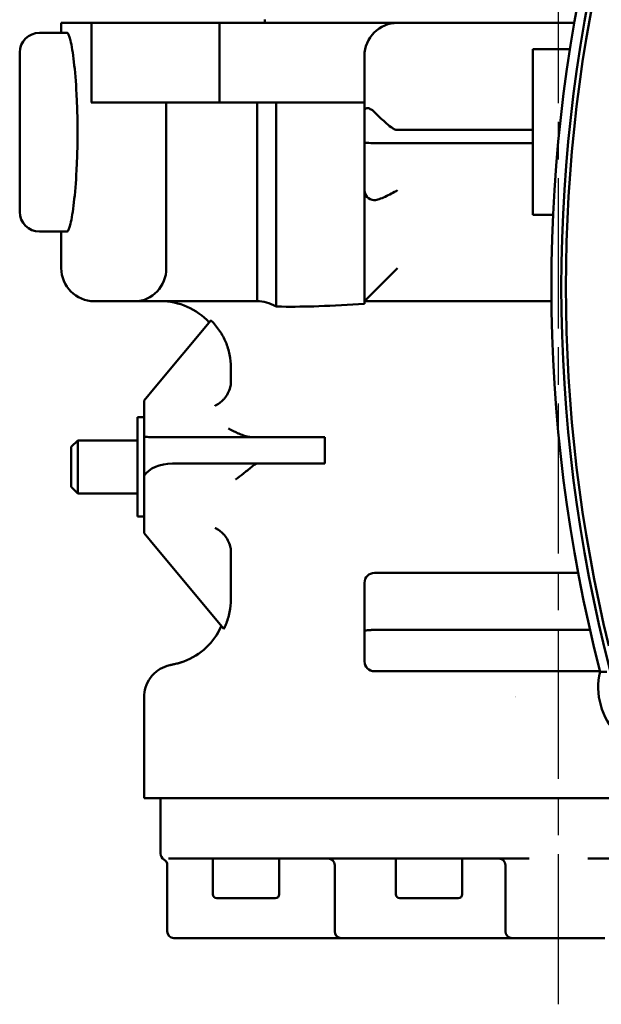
# Model space of a CAD drawing. Header units: millimetres. Extents: x 0 to 1680, y 0 to 1188.
# Tile 23 of 28: x 1125 to 1213, y 688 to 836. Entities that reach past the tile are written whole.
import ezdxf

# ---------------------------------------------------------------- set-up
doc = ezdxf.new("R2010")
doc.units = ezdxf.units.MM
doc.header["$LTSCALE"] = 4
doc.linetypes.add('CHAIN', pattern=[0.7087, 0.4724, -0.0591, 0.1181, -0.0591])
doc.layers.add('Видимый контур (ГОСТ)', color=7, linetype='Continuous', lineweight=50)
doc.layers.add('Осевая линия (ГОСТ)', color=7, linetype='Continuous', lineweight=25)

msp = doc.modelspace()

# ---------------------------------------------------------------- linework, layer by layer
at = {"layer": 'Видимый контур (ГОСТ)'}
for p, q in [((1136.261, 835.946), (1131.69, 835.946)), ((1131.69, 834.446), (1131.69, 835.946)), ((1155.585, 835.946), (1136.261, 835.946)), ((1136.261, 823.946), (1136.261, 835.946)), ((1182.435, 835.946), (1155.585, 835.946)), ((1155.585, 823.946), (1155.585, 835.946)), ((1162.394, 835.946), (1162.394, 836.446)), ((1209.057, 835.946), (1182.435, 835.946)), ((1132.575, 834.446), (1128.435, 834.446)), ((1125.435, 807.446), (1125.435, 831.446)), ((1177.435, 830.946), (1177.435, 822.537)), ((1202.812, 831.953), (1202.812, 806.953)), ((1208.399, 831.953), (1202.812, 831.953)), ((1136.261, 823.946), (1136.227, 823.946)), ((1155.585, 823.946), (1136.261, 823.946)), ((1147.547, 798.946), (1147.547, 823.946)), ((1177.435, 823.946), (1155.585, 823.946)), ((1161.255, 793.946), (1161.255, 823.946)), ((1164.092, 793.137), (1164.092, 823.946)), ((1177.435, 817.955), (1177.435, 822.537)), ((1202.812, 819.782), (1182.435, 819.782)), ((1177.435, 817.955), (1177.435, 810.692)), ((1202.812, 817.8), (1178.935, 817.8)), ((1177.435, 810.692), (1177.435, 793.946)), ((1202.812, 806.953), (1205.874, 806.953)), ((1132.575, 804.446), (1128.435, 804.446)), ((1131.69, 798.946), (1131.69, 804.446)), ((1182.435, 798.946), (1177.435, 793.946)), ((1141.148, 793.946), (1136.69, 793.946)), ((1141.148, 793.946), (1142.841, 793.946)), ((1155.183, 793.946), (1142.841, 793.946)), ((1177.435, 793.946), (1205.63, 793.946)), ((1177.435, 793.946), (1177.435, 793.539)), ((1154.273, 791.047), (1145.856, 780.946)), ((1157.282, 783.946), (1157.282, 781.69)), ((1145.856, 780.946), (1144.19, 778.946)), ((1144.19, 778.946), (1144.19, 778.177)), ((1144.19, 778.177), (1144.19, 774.716)), ((1143.19, 776.446), (1143.19, 761.446)), ((1144.19, 776.446), (1143.19, 776.446)), ((1144.19, 774.716), (1144.19, 773.513)), ((1133.19, 771.946), (1134.19, 772.946)), ((1134.19, 772.946), (1134.19, 764.946)), ((1143.19, 772.946), (1134.19, 772.946)), ((1144.19, 773.513), (1144.19, 767.599)), ((1145.163, 773.446), (1166.371, 773.446)), ((1166.371, 773.446), (1168.003, 773.446)), ((1168.003, 773.446), (1171.44, 773.446)), ((1171.44, 773.446), (1171.44, 769.446)), ((1133.19, 765.946), (1133.19, 771.946)), ((1166.371, 769.446), (1148.461, 769.446)), ((1168.003, 769.446), (1166.371, 769.446)), ((1168.003, 769.446), (1171.44, 769.446)), ((1144.19, 767.599), (1144.19, 767.023)), ((1144.19, 767.023), (1144.19, 759.716)), ((1133.19, 765.946), (1134.19, 764.946)), ((1143.19, 764.946), (1134.19, 764.946)), ((1144.19, 761.446), (1143.19, 761.446)), ((1144.19, 759.716), (1144.19, 758.946)), ((1144.19, 758.946), (1145.856, 756.946)), ((1145.856, 756.946), (1156.223, 744.506)), ((1157.282, 756.203), (1157.282, 748.946)), ((1209.655, 752.942), (1178.935, 752.942)), ((1177.435, 751.442), (1177.435, 744.179)), ((1177.435, 739.593), (1177.435, 744.179)), ((1211.447, 744.334), (1178.935, 744.334)), ((1212.961, 738.093), (1178.935, 738.093)), ((1144.19, 718.946), (1144.19, 734.154)), ((1246.294, 718.946), (1144.19, 718.946)), ((1146.69, 718.946), (1146.69, 710.578)), ((1147.69, 708.846), (1147.69, 698.846)), ((1202.258, 709.846), (1147.856, 709.846)), ((1154.572, 704.446), (1154.572, 709.846)), ((1164.572, 704.446), (1164.572, 709.846)), ((1172.941, 708.846), (1172.941, 698.846)), ((1182.173, 704.446), (1182.173, 709.846)), ((1192.173, 704.446), (1192.173, 709.846)), ((1198.69, 708.846), (1198.69, 698.846)), ((1265.523, 709.846), (1211.121, 709.846)), ((1163.972, 703.846), (1155.172, 703.846)), ((1191.573, 703.846), (1182.773, 703.846)), ((1155.69, 697.846), (1148.69, 697.846)), ((1155.69, 697.846), (1173.891, 697.846)), ((1173.891, 697.846), (1173.941, 697.846)), ((1187.598, 697.846), (1173.941, 697.846)), ((1187.598, 697.846), (1189.447, 697.846)), ((1189.447, 697.846), (1199.69, 697.846)), ((1213.69, 697.846), (1199.69, 697.846))]:
    msp.add_line(p, q, dxfattribs=at)
for centre, radius, start, end in [((1438.433, 796.095), 232.812, 165.55894, 194.44106), ((1438.433, 796.095), 231.313, 165.4619, 194.5381), ((1438.433, 796.095), 230.614, 166.41796, 193.58204), ((1182.435, 830.946), 5, 90, 180), ((1128.435, 831.446), 3, 90, 180), ((1178.935, 810.692), 1.5, 180, 267.29791), ((1128.435, 807.446), 3, 180, 270), ((1136.69, 798.946), 5, 180, 270), ((1146.69, 783.946), 10, 42.83826, 90), ((1178.935, 751.442), 1.5, 90, 180), ((1146.69, 748.946), 10, 290.39659, 336.42928), ((1178.935, 739.593), 1.5, 180, 270), ((1222.692, 735.666), 10, 166.295, 283.705), ((1190.578, 721.446), 16, 52.92077, 52.92246), ((1147.69, 710.578), 1, 180, 240), ((1146.69, 708.846), 1, 0, 60), ((1171.941, 708.846), 1, 0, 90), ((1197.69, 708.846), 1, 0, 90), ((1155.172, 704.446), 0.6, 180, 270), ((1163.972, 704.446), 0.6, 270, 0), ((1182.773, 704.446), 0.6, 180, 270), ((1191.573, 704.446), 0.6, 270, 0), ((1148.69, 698.846), 1, 180, 270), ((1173.941, 698.846), 1, 180, 270), ((1199.69, 698.846), 1, 180, 270)]:
    msp.add_arc(centre, radius, start, end, dxfattribs=at)
for centre, major_axis, ratio, start_param, end_param in [((1142.841, 798.946), (0, -5), 0.9411765, 0, 1.5707963), ((1145.163, 776.446), (-4.626, 0), 0.6485146, 1.3589186, 1.5707963), ((1148.461, 766.446), (-4.626, 0), 0.6485146, 4.712389, 5.8889387)]:
    msp.add_ellipse(centre, major_axis=major_axis, ratio=ratio, start_param=start_param, end_param=end_param, dxfattribs=at)
for points, knots in [([(1132.575, 834.446), (1132.724, 834.446), (1132.903, 834.069), (1133.27, 832.534), (1133.457, 831.378), (1133.766, 828.713), (1133.91, 827.03), (1134.057, 824.261), (1134.095, 823.298), (1134.145, 821.362), (1134.157, 820.388), (1134.157, 819.446), (1134.157, 818.504), (1134.145, 817.531), (1134.095, 815.594), (1134.057, 814.632), (1133.91, 811.863), (1133.766, 810.179), (1133.457, 807.515), (1133.27, 806.358), (1132.903, 804.824), (1132.724, 804.446), (1132.575, 804.446)], [6.7902479, 6.7902479, 6.7902479, 6.7902479, 7.3581527, 7.3581527, 7.9260575, 7.9260575, 8.4912021, 8.4912021, 8.7737743, 8.7737743, 9.0563466, 9.0563466, 9.0563466, 9.3389188, 9.3389188, 9.6214911, 9.6214911, 10.1866356, 10.1866356, 10.7545404, 10.7545404, 11.3224453, 11.3224453, 11.3224453, 11.3224453]), ([(1178.935, 822.489), (1178.725, 822.696), (1178.511, 822.847), (1178.114, 823.041), (1177.939, 823.078), (1177.678, 823.051), (1177.587, 822.998), (1177.466, 822.824), (1177.437, 822.702), (1177.435, 822.548), (1177.435, 822.543), (1177.435, 822.537)], [-0.41713004, -0.41713004, -0.41713004, -0.41713004, -0.30866993, -0.30866993, -0.19805107, -0.19805107, -0.1000326, -0.1000326, 0, 0, 0.00356571, 0.00356571, 0.00356571, 0.00356571]), ([(1182.435, 819.782), (1182.223, 819.782), (1182.053, 819.845), (1181.733, 820.003), (1181.585, 820.101), (1181.14, 820.424), (1180.851, 820.675), (1179.986, 821.456), (1179.417, 822.012), (1178.935, 822.489)], [1.7712848, 1.7712848, 1.7712848, 1.7712848, 1.8347321, 1.8347321, 1.89817939, 1.89817939, 2.02507399, 2.02507399, 2.27275892, 2.27275892, 2.27275892, 2.27275892]), ([(1177.435, 817.955), (1177.435, 817.954), (1177.435, 817.954), (1177.436, 817.931), (1177.477, 817.91), (1177.634, 817.871), (1177.745, 817.855), (1178.023, 817.828), (1178.187, 817.817), (1178.548, 817.803), (1178.74, 817.8), (1178.935, 817.8)], [-0.63119122, -0.63119122, -0.63119122, -0.63119122, -0.63023482, -0.63023482, -0.54927417, -0.54927417, -0.47092251, -0.47092251, -0.39293588, -0.39293588, -0.31511741, -0.31511741, -0.31511741, -0.31511741]), ([(1178.935, 809.193), (1179.159, 809.204), (1179.401, 809.26), (1179.939, 809.435), (1180.238, 809.561), (1181.165, 809.994), (1181.822, 810.356), (1182.435, 810.692)], [0.92238281, 0.92238281, 0.92238281, 0.92238281, 1.01713342, 1.01713342, 1.12190342, 1.12190342, 1.33144341, 1.33144341, 1.33144341, 1.33144341]), ([(1178.864, 809.193), (1178.876, 809.193), (1178.887, 809.193), (1178.911, 809.193), (1178.923, 809.193), (1178.935, 809.193)], [0.2196960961, 0.2196960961, 0.2196960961, 0.2196960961, 0.2246446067, 0.2246446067, 0.2295931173, 0.2295931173, 0.2295931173, 0.2295931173]), ([(1161.255, 793.946), (1161.076, 793.946), (1160.895, 793.946), (1160.014, 793.944), (1159.153, 793.943), (1158.435, 793.943), (1157.717, 793.943), (1156.855, 793.944), (1155.839, 793.946), (1155.481, 793.946), (1155.183, 793.946)], [-0.38555799, -0.38555799, -0.38555799, -0.38555799, -0.31426952, -0.31426952, 0, 0, 0, 0.31426952, 0.31426952, 0.44481265, 0.44481265, 0.44481265, 0.44481265]), ([(1164.092, 793.137), (1164.065, 793.152), (1164.039, 793.167), (1163.595, 793.419), (1163.121, 793.622), (1162.17, 793.881), (1161.694, 793.942), (1161.255, 793.946)], [-1.8683527, -1.8683527, -1.8683527, -1.8683527, -1.85663711, -1.85663711, -1.67025698, -1.67025698, -1.49045879, -1.49045879, -1.49045879, -1.49045879]), ([(1177.435, 793.539), (1175.084, 793.4), (1172.782, 793.264), (1168.61, 793.118), (1166.744, 793.095), (1164.643, 793.125), (1164.367, 793.13), (1164.092, 793.137)], [-3.4663793, -3.4663793, -3.4663793, -3.4663793, -3.13576661, -3.13576661, -2.85098837, -2.85098837, -2.80759152, -2.80759152, -2.80759152, -2.80759152]), ([(1157.282, 783.946), (1157.282, 784.56), (1157.221, 785.231), (1156.956, 786.543), (1156.754, 787.185), (1156.277, 788.323), (1155.959, 788.923), (1155.202, 790.043), (1154.764, 790.562), (1154.307, 791.014), (1154.29, 791.031), (1154.273, 791.047)], [-2.97856999, -2.97856999, -2.97856999, -2.97856999, -2.79438164, -2.79438164, -2.61019328, -2.61019328, -2.42429176, -2.42429176, -2.23839024, -2.23839024, -2.23143566, -2.23143566, -2.23143566, -2.23143566]), ([(1157.187, 780.947), (1157.218, 781.068), (1157.242, 781.191), (1157.274, 781.439), (1157.282, 781.564), (1157.282, 781.69)], [0.000297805, 0.000297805, 0.000297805, 0.000297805, 0.03782336, 0.03782336, 0.075416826, 0.075416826, 0.075416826, 0.075416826]), ([(1157.187, 780.947), (1157.105, 780.629), (1156.985, 780.327), (1156.838, 780.046), (1156.686, 779.755), (1156.506, 779.49), (1156.309, 779.258), (1156.267, 779.209), (1156.225, 779.161), (1156.182, 779.115), (1155.983, 778.901), (1155.771, 778.717), (1155.556, 778.561), (1155.448, 778.483), (1155.338, 778.411), (1155.228, 778.347), (1155.172, 778.315), (1155.117, 778.285), (1155.062, 778.256), (1155.033, 778.241), (1155.004, 778.227), (1154.975, 778.213), (1154.955, 778.203), (1154.935, 778.194), (1154.915, 778.185), (1154.909, 778.182), (1154.9, 778.179), (1154.898, 778.177)], [-0.42458324, -0.42458324, -0.42458324, -0.42458324, -0.32549122, -0.32549122, -0.32549122, -0.22265933, -0.22265933, -0.22265933, -0.2008808, -0.2008808, -0.2008808, -0.10028217, -0.10028217, -0.10028217, -0.04969265, -0.04969265, -0.04969265, -0.0243979, -0.0243979, -0.0243979, -0.01111431, -0.01111431, -0.01111431, -0.00186522, -0.00186522, -0.00186522, 0.00081418, 0.00081418, 0.00081418, 0.00081418]), ([(1160.244, 773.446), (1160.048, 773.446), (1159.801, 773.499), (1159.535, 773.577), (1159.308, 773.645), (1159.062, 773.733), (1158.807, 773.834), (1158.673, 773.887), (1158.536, 773.943), (1158.399, 774.002), (1157.927, 774.205), (1157.423, 774.448), (1156.93, 774.71), (1156.927, 774.711), (1156.923, 774.713), (1156.92, 774.715)], [0.00001256, 0.00001256, 0.00001256, 0.00001256, 0.11356623, 0.11356623, 0.11356623, 0.21025932, 0.21025932, 0.21025932, 0.26116681, 0.26116681, 0.26116681, 0.43655521, 0.43655521, 0.43655521, 0.43779022, 0.43779022, 0.43779022, 0.43779022]), ([(1160.747, 769.191), (1160.577, 769.056), (1160.36, 768.879), (1160.12, 768.686), (1159.906, 768.513), (1159.672, 768.326), (1159.427, 768.133), (1159.341, 768.066), (1159.255, 767.998), (1159.167, 767.93), (1158.793, 767.638), (1158.395, 767.333), (1157.998, 767.03), (1157.995, 767.028), (1157.992, 767.026), (1157.988, 767.024)], [-0.40062322, -0.40062322, -0.40062322, -0.40062322, -0.287133, -0.287133, -0.287133, -0.18601405, -0.18601405, -0.18601405, -0.15076487, -0.15076487, -0.15076487, 0, 0, 0, 0.00110391, 0.00110391, 0.00110391, 0.00110391]), ([(1161.45, 769.446), (1161.231, 769.446), (1161.002, 769.378), (1160.779, 769.216), (1160.763, 769.204), (1160.747, 769.191)], [-1.47001641, -1.47001641, -1.47001641, -1.47001641, -1.34358096, -1.34358096, -1.33348442, -1.33348442, -1.33348442, -1.33348442]), ([(1157.187, 756.946), (1157.105, 757.264), (1156.985, 757.566), (1156.838, 757.847), (1156.686, 758.138), (1156.506, 758.403), (1156.309, 758.635), (1156.267, 758.684), (1156.225, 758.732), (1156.182, 758.778), (1155.983, 758.992), (1155.771, 759.176), (1155.556, 759.332), (1155.448, 759.41), (1155.338, 759.482), (1155.228, 759.546), (1155.172, 759.578), (1155.117, 759.608), (1155.062, 759.637), (1155.03, 759.653), (1154.999, 759.668), (1154.967, 759.683), (1154.947, 759.693), (1154.926, 759.703), (1154.905, 759.712), (1154.902, 759.714), (1154.899, 759.715), (1154.898, 759.716)], [0.00004554, 0.00004554, 0.00004554, 0.00004554, 0.09861107, 0.09861107, 0.09861107, 0.20090932, 0.20090932, 0.20090932, 0.22255939, 0.22255939, 0.22255939, 0.3226235, 0.3226235, 0.3226235, 0.37294421, 0.37294421, 0.37294421, 0.39810457, 0.39810457, 0.39810457, 0.41247417, 0.41247417, 0.41247417, 0.42200348, 0.42200348, 0.42200348, 0.4231747, 0.4231747, 0.4231747, 0.4231747]), ([(1157.282, 756.203), (1157.282, 756.328), (1157.274, 756.453), (1157.242, 756.702), (1157.218, 756.825), (1157.187, 756.946)], [0, 0, 0, 0, 0.037594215, 0.037594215, 0.075122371, 0.075122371, 0.075122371, 0.075122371]), ([(1156.223, 744.506), (1156.331, 744.719), (1156.429, 744.932), (1156.754, 745.708), (1156.956, 746.35), (1157.221, 747.662), (1157.282, 748.332), (1157.282, 748.946)], [-3.41494564, -3.41494564, -3.41494564, -3.41494564, -3.34694671, -3.34694671, -3.16275835, -3.16275835, -2.97856999, -2.97856999, -2.97856999, -2.97856999]), ([(1177.435, 744.179), (1177.435, 744.179), (1177.435, 744.179), (1177.436, 744.202), (1177.477, 744.224), (1177.634, 744.262), (1177.745, 744.278), (1178.023, 744.305), (1178.187, 744.316), (1178.548, 744.33), (1178.74, 744.334), (1178.935, 744.334)], [-0.0009564, -0.0009564, -0.0009564, -0.0009564, 0, 0, 0.08096066, 0.08096066, 0.15931231, 0.15931231, 0.23729895, 0.23729895, 0.31511741, 0.31511741, 0.31511741, 0.31511741]), ([(1144.189, 734.157), (1144.189, 734.668), (1144.273, 735.184), (1144.589, 736.17), (1144.829, 736.65), (1145.45, 737.52), (1145.846, 737.916), (1146.714, 738.531), (1147.191, 738.768), (1147.812, 738.965), (1147.94, 739), (1148.118, 739.041), (1148.166, 739.051), (1148.251, 739.068), (1148.289, 739.075), (1148.333, 739.083), (1148.343, 739.085), (1148.353, 739.086), (1148.355, 739.087), (1148.356, 739.087), (1148.356, 739.087), (1148.356, 739.087), (1148.356, 739.087), (1148.356, 739.087)], [0, 0, 0, 0, 0.15320955, 0.15320955, 0.31052292, 0.31052292, 0.4738936, 0.4738936, 0.62975284, 0.62975284, 0.66951547, 0.66951547, 0.68441977, 0.68441977, 0.69564334, 0.69564334, 0.6989524, 0.6989524, 0.69942534, 0.69942534, 0.69945489, 0.69945489, 0.69946967, 0.69946967, 0.69946967, 0.69946967]), ([(1148.356, 739.087), (1148.467, 739.106), (1148.452, 739.1), (1148.997, 739.211), (1149.462, 739.308), (1150.175, 739.573)], [0, 0, 0, 0, 0.7660654, 0.7660654, 1.7689809, 1.7689809, 1.7689809, 1.7689809]), ([(1214.009, 738.035), (1213.935, 738.036), (1213.861, 738.036), (1213.789, 738.036), (1213.719, 738.037), (1213.65, 738.037), (1213.584, 738.037), (1213.462, 738.037), (1213.352, 738.037), (1213.259, 738.036), (1213.169, 738.036), (1213.098, 738.036), (1213.049, 738.035), (1213.001, 738.035), (1212.976, 738.035), (1212.976, 738.035)], [-0.31990975, -0.31990975, -0.31990975, -0.31990975, -0.29774915, -0.29774915, -0.29774915, -0.27613227, -0.27613227, -0.27613227, -0.23631761, -0.23631761, -0.23631761, -0.19772722, -0.19772722, -0.19772722, -0.15971948, -0.15971948, -0.15971948, -0.15971948])]:
    msp.add_open_spline(points, degree=3, knots=knots, dxfattribs=at)
for points in [[(1155.048, 743.456), (1155.205, 743.695), (1155.359, 743.954), (1155.509, 744.235)], [(1148.562, 739.123), (1148.81, 739.17), (1149.341, 739.266), (1150.166, 739.571)], [(1144.189, 734.157), (1144.189, 734.157), (1144.189, 734.157), (1144.189, 734.157)]]:
    msp.add_open_spline(points, degree=3, dxfattribs=at)
at = {"layer": 'Осевая линия (ГОСТ)', "linetype": 'CHAIN', "ltscale": 11.993792}
msp.add_line((1206.69, 687.846), (1206.69, 995.428), dxfattribs=at)

doc.saveas('drawing.dxf')
